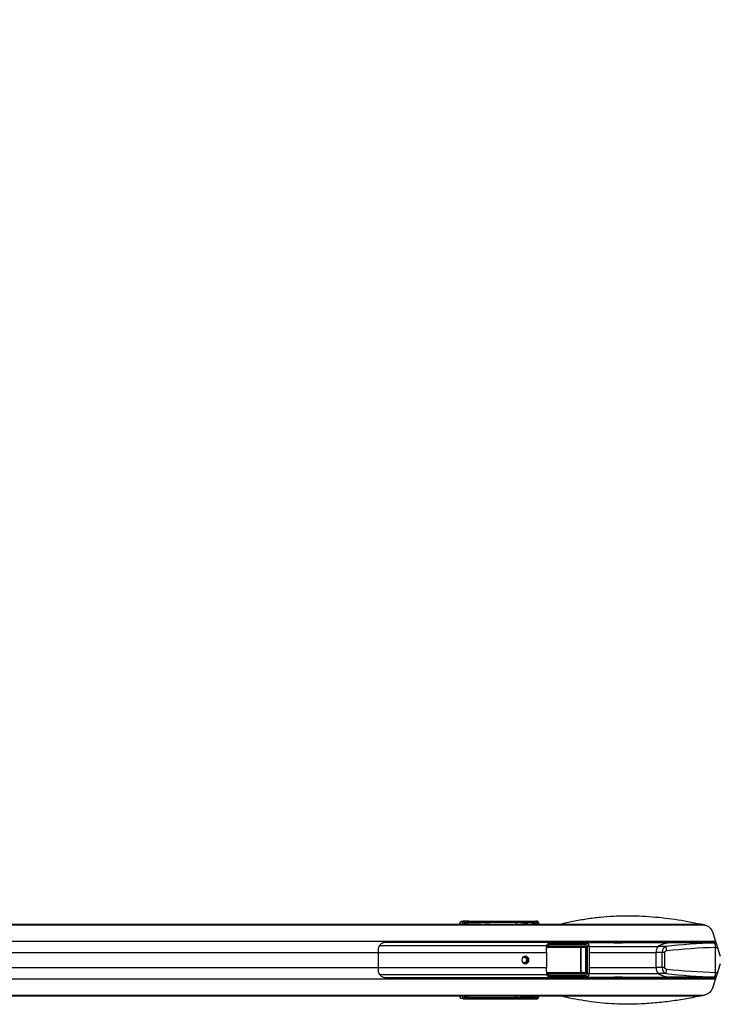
# Paper-space layout '4M DUO Surface plate' of a CAD drawing. Header units: millimetres. Extents: x 20 to 26560, y 40 to 17993.
# Tile 67 of 87: x 10157 to 11090, y 13205 to 14520. Entities that reach past the tile are written whole.
import ezdxf

# ---------------------------------------------------------------- set-up
doc = ezdxf.new("R2010")
doc.units = ezdxf.units.MM
doc.layers.add('COMPONENT_GEOMETRY', color=7, linetype='Continuous')
doc.styles.add('SLDTEXTSTYLE0', font='TXT', dxfattribs={"width": 0.75})
doc.dimstyles.new('SLDDIMSTYLE0', dxfattribs={"dimtxt": 150, "dimasz": 6.604, "dimexe": 0, "dimexo": 0.0625, "dimgap": 37.5, "dimtad": 0, "dimtih": 1, "dimtoh": 1, "dimdec": 0, "dimlfac": 0.5, "dimrnd": 1e-09, "dimzin": 12, "dimdsep": 46, "dimtxsty": 'SLDTEXTSTYLE0', "dimsah": 1, "dimcen": 0.09, "dimadec": 0, "dimazin": 3, "dimtfac": 1, "dimtdec": 0, "dimtofl": 0, "dimtmove": 0, "dimatfit": 3, "dimfxl": 1, "dimfrac": 2, "dimtolj": 1, "dimtzin": 12, "dimarcsym": 0})

# ---------------------------------------------------------------- blocks, each defined once
blk = doc.blocks.new('_D_8')
at = {"layer": 'COMPONENT_GEOMETRY', "color": 7, "ltscale": 2}
for p, q in [((1221.2, 13267), (1221.2, 17923.1)), ((1221.2, 17916.7), (8876.8, 17916.7)), ((16975.8, 17916.7), (9320.1, 17916.7)), ((16975.8, 13267), (16975.8, 17923.1))]:
    blk.add_line(p, q, dxfattribs=at)
for points in [[(1221.2, 17916.7), (1227.8, 17915.7), (1227.8, 17917.8)], [(16975.8, 17916.7), (16969.1, 17917.8), (16969.1, 17915.7)]]:
    blk.add_solid(points, dxfattribs=at)
at = {"layer": 'COMPONENT_GEOMETRY', "color": 7, "ltscale": 2, "insert": (8876.8, 17991), "char_height": 150, "attachment_point": 1, "style": 'SLDTEXTSTYLE0'}
blk.add_mtext('7877', dxfattribs=at)

psp = doc.layouts.new('4M DUO Surface plate')

# ---------------------------------------------------------------- linework, layer by layer
at = {"color": 7, "linetype": 'Continuous', "lineweight": 25, "ltscale": 2}
for p, q in [((10749.24, 13316.14), (10746.19, 13315.72)), ((10746.19, 13315.72), (10749.97, 13315.72)), ((10749.97, 13315.72), (10751.51, 13315.94)), ((10753.43, 13313.94), (10751.89, 13313.72)), ((10820.33, 13314.48), (10756.06, 13314.48)), ((10756.73, 13316.13), (10844.95, 13316.13)), ((10757.07, 13316.43), (10847.12, 13316.43)), ((10831.09, 13313.65), (10820.62, 13314.63)), ((10821.57, 13315.63), (10832.03, 13314.65)), ((10833.55, 13314.65), (10825.9, 13315.52)), ((10826.05, 13315.51), (10825.9, 13315.52)), ((10833.65, 13314.65), (10826.05, 13315.51)), ((10832.03, 13314.65), (10833.55, 13314.65)), ((10833.65, 13314.65), (10833.55, 13314.65)), ((10842.45, 13313.59), (10835.12, 13314.27)), ((10836.24, 13315.26), (10843.39, 13314.59)), ((10844.79, 13314.59), (10839.66, 13315.17)), ((10844.89, 13314.58), (10839.77, 13315.16)), ((10843.39, 13314.59), (10844.79, 13314.59)), ((10844.79, 13314.59), (10844.89, 13314.58)), ((10844.95, 13316.13), (10847.12, 13316.43)), ((9373.78, 13312.43), (10745.42, 13312.43)), ((10745.42, 13312.43), (10751.51, 13312.43)), ((10751.51, 13312.43), (10762.12, 13312.43)), ((10762.12, 13312.43), (10769.43, 13312.43)), ((10767.36, 13312.04), (10784.35, 13311.44)), ((10767.36, 13312.04), (10773.45, 13312.04)), ((10769.43, 13312.43), (10777.96, 13312.43)), ((10773.45, 13312.04), (10783.53, 13311.68)), ((10773.45, 13312.04), (10781.78, 13312.04)), ((10777.96, 13312.43), (10781.01, 13312.43)), ((10781.01, 13312.43), (11066.59, 13312.43)), ((10783.53, 13311.68), (10781.78, 13312.04)), ((10781.78, 13312.04), (10784.83, 13312.04)), ((10787.06, 13311.59), (10784.83, 13312.04)), ((10832.54, 13313.15), (10831.27, 13313.15)), ((10834.03, 13313.15), (10832.54, 13313.15)), ((10834.69, 13312.43), (10834.69, 13313.15)), ((10842.63, 13313.09), (10843.9, 13313.09)), ((10842.63, 13312.7), (10842.63, 13313.09)), ((10842.63, 13312.7), (10843.9, 13312.7)), ((10843.9, 13313.09), (10843.9, 13312.7)), ((10845.27, 13313.09), (10843.9, 13313.09)), ((10843.9, 13312.7), (10845.27, 13312.7)), ((10845.27, 13312.7), (10845.27, 13313.09)), ((10845.93, 13312.7), (10845.93, 13313.09)), ((11082.89, 13300.67), (11092.43, 13269.66)), ((11086.81, 13287.93), (10645.8, 13287.93)), ((10886.55, 13287.46), (10906.47, 13287.49)), ((10913.75, 13286.58), (10906.47, 13287.49)), ((10914.38, 13286.54), (10907.16, 13287.44)), ((10952.04, 13287.43), (10907.25, 13287.43)), ((11027.28, 13287.43), (10972.48, 13287.43)), ((11087.02, 13287.23), (11023.74, 13287.23)), ((10635.67, 13274.28), (10635.67, 13254.58)), ((10860.75, 13274.28), (10860.75, 13254.58)), ((10862.8, 13283.02), (10911.58, 13283.02)), ((10911.9, 13282.02), (10863.11, 13282.02)), ((10913.13, 13284.58), (10864.1, 13284.52)), ((10865.76, 13286.52), (10913.75, 13286.58)), ((10905.64, 13281.45), (10911.9, 13282.02)), ((10906.41, 13248.4), (10906.41, 13280.47)), ((10906.41, 13280.47), (10906.7, 13280.47)), ((10913.42, 13281.08), (10906.7, 13280.47)), ((10906.7, 13280.47), (10906.7, 13248.4)), ((10913.42, 13281.08), (10914.02, 13281.08)), ((10913.42, 13247.79), (10913.42, 13281.08)), ((10914.02, 13281.08), (10914.02, 13247.79)), ((10915.53, 13246.34), (10915.53, 13282.52)), ((10918.19, 13246.34), (10918.19, 13282.52)), ((11007.28, 13254.26), (11007.28, 13274.61)), ((11015.03, 13274.61), (11007.28, 13274.61)), ((11019.83, 13282.43), (11009.63, 13282.43)), ((11018.21, 13274.61), (11015.03, 13274.61)), ((11015.03, 13254.26), (11015.03, 13274.61)), ((11018.21, 13274.61), (11018.21, 13254.26)), ((11086.55, 13247.78), (11086.55, 13281.09)), ((10906.41, 13248.4), (10906.7, 13248.4)), ((10906.7, 13248.4), (10913.42, 13247.79)), ((10913.42, 13247.79), (10914.02, 13247.79)), ((11015.03, 13254.26), (11007.28, 13254.26)), ((11018.21, 13254.26), (11015.03, 13254.26)), ((11092.43, 13259.2), (11082.89, 13228.19)), ((10645.8, 13240.93), (11086.81, 13240.93)), ((10863.74, 13243.67), (10862.3, 13245.39)), ((10911.58, 13245.84), (10862.8, 13245.84)), ((10863.11, 13246.84), (10911.9, 13246.84)), ((10864.1, 13244.34), (10913.13, 13244.28)), ((10913.75, 13242.29), (10865.76, 13242.35)), ((10886.55, 13241.4), (10906.47, 13241.38)), ((10911.9, 13246.84), (10905.64, 13247.41)), ((10906.47, 13241.38), (10913.75, 13242.29)), ((10907.16, 13241.42), (10914.38, 13242.32)), ((10907.25, 13241.43), (10952.04, 13241.43)), ((10972.48, 13241.43), (11027.28, 13241.43)), ((11019.83, 13246.43), (11009.63, 13246.43)), ((11087.02, 13241.63), (11023.74, 13241.63)), ((9718.24, 13216.43), (10752.38, 13216.43)), ((10749.97, 13213.14), (10746.19, 13213.15)), ((10749.24, 13212.72), (10746.19, 13213.15)), ((10751.51, 13212.93), (10749.97, 13213.14)), ((10751.89, 13215.14), (10753.43, 13214.93)), ((10752.38, 13216.43), (10758.45, 13216.43)), ((10756.06, 13214.39), (10820.33, 13214.39)), ((10844.95, 13212.74), (10756.73, 13212.74)), ((10757.07, 13212.43), (10847.12, 13212.43)), ((10758.45, 13216.43), (10776.27, 13216.43)), ((10780.86, 13217.06), (10774.23, 13216.82)), ((10774.23, 13216.82), (10783.14, 13216.82)), ((10776.27, 13216.43), (10779.33, 13216.43)), ((10779.33, 13216.43), (11066.89, 13216.43)), ((10783.14, 13216.82), (10783.58, 13216.91)), ((10820.62, 13214.24), (10831.09, 13215.21)), ((10832.03, 13214.21), (10821.57, 13213.24)), ((10825.9, 13213.35), (10833.55, 13214.21)), ((10825.9, 13213.35), (10826.05, 13213.37)), ((10826.05, 13213.36), (10833.65, 13214.22)), ((10831.27, 13215.71), (10832.54, 13215.71)), ((10833.55, 13214.21), (10832.03, 13214.21)), ((10832.54, 13215.71), (10834.03, 13215.71)), ((10834.69, 13215.71), (10834.69, 13216.43)), ((10835.12, 13214.59), (10842.45, 13215.27)), ((10843.39, 13214.27), (10836.24, 13213.61)), ((10839.66, 13213.69), (10844.79, 13214.27)), ((10839.77, 13213.7), (10844.89, 13214.28)), ((10843.9, 13216.17), (10842.63, 13216.17)), ((10842.63, 13215.77), (10842.63, 13216.17)), ((10843.9, 13215.77), (10842.63, 13215.77)), ((10844.79, 13214.27), (10843.39, 13214.27)), ((10843.9, 13216.17), (10843.9, 13215.77)), ((10845.27, 13216.17), (10843.9, 13216.17)), ((10843.9, 13215.77), (10845.27, 13215.77)), ((10847.12, 13212.43), (10844.95, 13212.74)), ((10845.27, 13215.77), (10845.27, 13216.17)), ((10845.93, 13216.17), (10845.92, 13216.43)), ((10845.93, 13215.77), (10845.93, 13216.17))]:
    psp.add_line(p, q, dxfattribs=at)
at = {"color": 8, "linetype": 'Continuous', "lineweight": 25, "ltscale": 2}
for p, q in [((10753.34, 13312.43), (10753.43, 13313.94)), ((10756.06, 13314.48), (10755.95, 13312.43)), ((10820.52, 13312.43), (10820.33, 13314.48)), ((10820.62, 13314.56), (10820.82, 13312.43)), ((10834.84, 13314.48), (10834.1, 13314.48)), ((10834.99, 13312.43), (10834.83, 13314.19)), ((10835.12, 13314.27), (10835.29, 13312.43)), ((9373.78, 13312.04), (10767.36, 13312.04)), ((9373.78, 13311.33), (11071.68, 13311.33)), ((10784.83, 13312.04), (11068.67, 13312.04)), ((10831.27, 13312.43), (10831.27, 13313.15)), ((10832.54, 13313.15), (10832.54, 13312.43)), ((10834.03, 13312.43), (10834.03, 13313.15)), ((10834.69, 13313.15), (10834.03, 13313.15)), ((10845.27, 13313.09), (10845.93, 13313.09)), ((10845.27, 13312.7), (10845.93, 13312.7)), ((10846.04, 13312.43), (10846.04, 13312.46)), ((9371.16, 13289.73), (11086.25, 13289.73)), ((9455.13, 13274.28), (10635.67, 13274.28)), ((10635.67, 13274.28), (10860.75, 13274.28)), ((10637.65, 13283.59), (10860.83, 13283.59)), ((10905.8, 13280.95), (10860.44, 13280.95)), ((10860.51, 13281.45), (10905.64, 13281.45)), ((10860.93, 13283.33), (10862.3, 13283.48)), ((10918.19, 13282.52), (10915.53, 13282.52)), ((10918.19, 13282.43), (11009.63, 13282.43)), ((10918.19, 13274.61), (11007.28, 13274.61)), ((11085.46, 13287.08), (11087.06, 13287.11)), ((9455.13, 13254.58), (10635.67, 13254.58)), ((10635.67, 13254.58), (10860.75, 13254.58)), ((10860.53, 13247.91), (10905.8, 13247.91)), ((10918.19, 13254.26), (11007.28, 13254.26)), ((9371.16, 13239.13), (11086.25, 13239.13)), ((10637.65, 13245.27), (10860.83, 13245.27)), ((10905.64, 13247.41), (10860.55, 13247.41)), ((10863.13, 13242.54), (10864.76, 13242.76)), ((10918.19, 13246.34), (10915.53, 13246.34)), ((10918.19, 13246.43), (11009.63, 13246.43)), ((11085.46, 13241.78), (11087.06, 13241.75)), ((9373.78, 13217.53), (11071.67, 13217.53)), ((9373.78, 13216.82), (10774.23, 13216.82)), ((10753.43, 13214.93), (10753.34, 13216.43)), ((10755.95, 13216.43), (10756.06, 13214.39)), ((10783.14, 13216.82), (11068.83, 13216.82)), ((10820.33, 13214.39), (10820.52, 13216.43)), ((10820.82, 13216.43), (10820.62, 13214.3)), ((10831.27, 13215.71), (10831.27, 13216.43)), ((10832.54, 13216.43), (10832.54, 13215.71)), ((10833.66, 13214.22), (10833.55, 13214.21)), ((10834.03, 13215.71), (10834.03, 13216.43)), ((10834.69, 13215.71), (10834.03, 13215.71)), ((10834.1, 13214.39), (10834.84, 13214.39)), ((10834.83, 13214.68), (10834.99, 13216.43)), ((10835.29, 13216.43), (10835.12, 13214.59)), ((10844.9, 13214.28), (10844.79, 13214.27)), ((10845.93, 13216.17), (10845.27, 13216.17)), ((10845.93, 13215.77), (10845.27, 13215.77)), ((10846.04, 13216.41), (10846.04, 13216.43))]:
    psp.add_line(p, q, dxfattribs=at)
at = {"color": 7, "linetype": 'Continuous', "lineweight": 25, "ltscale": 2, "flags": 128}
for points in [[(10972.48, 13287.43), (10972.48, 13287.43), (10970.1, 13287.39), (10966.53, 13287.29), (10962.31, 13287.2), (10960.15, 13287.17), (10958.08, 13287.15), (10956.16, 13287.17), (10954.48, 13287.2), (10952.08, 13287.29), (10951.22, 13287.39), (10952.04, 13287.43), (10952.04, 13287.43)], [(10832.56, 13269.43), (10830.77, 13269.05), (10829.24, 13267.97), (10828.22, 13266.35), (10827.87, 13264.43), (10828.22, 13262.52), (10829.24, 13260.9), (10830.77, 13259.81), (10832.56, 13259.43), (10834.36, 13259.81), (10835.89, 13260.9), (10836.9, 13262.52), (10837.26, 13264.43), (10836.9, 13266.35), (10835.89, 13267.97), (10834.36, 13269.05), (10832.56, 13269.43)], [(10962.26, 13241.67), (10962.22, 13241.67), (10958, 13241.57), (10954.43, 13241.47), (10952.04, 13241.43), (10951.22, 13241.47), (10952.08, 13241.57), (10954.49, 13241.67), (10956.17, 13241.7), (10958.09, 13241.71), (10960.16, 13241.7), (10962.32, 13241.67), (10966.54, 13241.57), (10970.11, 13241.47), (10972.48, 13241.43), (10972.48, 13241.43)]]:
    psp.add_lwpolyline(points, dxfattribs=at)
at = {"color": 7, "linetype": 'Continuous', "lineweight": 25, "ltscale": 4}
for centre, radius, start, end in [((10749.91, 13313.74), 1.98, 359.4686, 88.28535), ((10751.45, 13313.96), 1.98, 359.4686, 88.28535), ((10757.84, 13314.73), 1.79, 128.33565, 187.9435), ((10820.22, 13315.32), 0.798, 277.80321, 300.01939), ((10820.23, 13315.35), 0.88, 276.77108, 296.5731), ((10821.53, 13315.78), 0.16, 283.88588, 339.87204), ((10825.85, 13315.69), 0.178, 286.2017, 344.19848), ((10832.07, 13313.67), 0.98, 92.39698, 181.16403), ((10834.73, 13315.06), 0.878, 276.7521, 296.59208), ((10835.02, 13315.81), 1.35, 262.08284, 274.02668), ((10836.16, 13315.46), 0.222, 291.04202, 351.55377), ((10839.57, 13315.39), 0.237, 292.43652, 353.43572), ((10843.43, 13313.61), 0.98, 92.39732, 181.16369), ((10777.95, 13293.4), 19.03, 78.38379, 89.95818), ((10781, 13293.4), 19.03, 78.38419, 89.95814), ((11027.42, 13253.1), 34.31, 84.2865, 121.22725), ((11028.23, 13250.9), 36.61, 97.05664, 120.53557), ((11076.85, 13286.93), 1, 90, 162.5424), ((10680.1, 13274.34), 44.43, 172.77266, 180.08087), ((10801.73, 13274.32), 59.02, 359.96525, 5.46094), ((10863.2, 13283.03), 1.01, 153.6988, 264.83558), ((10863.85, 13284.68), 1.97, 217.77888, 237.62604), ((10863.88, 13282.81), 1.1, 169.0045, 225.91795), ((10865.19, 13285.52), 1.48, 192.57301, 222.55847), ((10864.93, 13285.51), 0.618, 71.59663, 105.30874), ((10905.26, 13281.06), 0.549, 348.99655, 45.9259), ((10912.66, 13282.81), 1.1, 169.02597, 225.89648), ((10915.29, 13285), 2.2, 134.18603, 191.03946), ((11017.32, 13275.86), 10.11, 139.47064, 187.12658), ((11006.39, 13276.07), 14.88, 1.91596, 25.34034), ((11075.24, 13282.13), 11.36, 354.71614, 25.81369), ((10830.94, 13264.61), 3.27, 356.85425, 143.36472), ((10830.95, 13264.22), 3.26, 216.09238, 3.68864), ((10830.62, 13264.43), 5.05, 282.88214, 77.11786), ((10680.1, 13254.52), 44.43, 179.91913, 187.22734), ((10801.73, 13254.55), 59.02, 354.53906, 0.03475), ((10905.26, 13247.81), 0.549, 314.0741, 11.00345), ((11017.32, 13253), 10.11, 172.87342, 220.52936), ((11006.39, 13252.8), 14.88, 334.65966, 358.08404), ((11075.24, 13246.73), 11.36, 334.18631, 5.28386), ((10863.2, 13245.84), 1.01, 95.16442, 206.3012), ((10863.85, 13244.18), 1.97, 122.37396, 142.22112), ((10863.88, 13246.05), 1.1, 134.08205, 190.9955), ((10865.19, 13243.34), 1.48, 137.44153, 167.42699), ((10864.93, 13243.36), 0.618, 254.69126, 288.40337), ((10912.66, 13246.05), 1.1, 134.10352, 190.97403), ((10915.29, 13243.86), 2.2, 168.96054, 225.81397), ((11027.48, 13276.05), 34.58, 238.92208, 275.56417), ((11028.23, 13277.96), 36.61, 239.46443, 262.94336), ((11076.85, 13241.93), 1, 197.4576, 270), ((10749.91, 13215.12), 1.98, 271.71465, 0.5314), ((10751.45, 13214.91), 1.98, 271.71465, 0.5314), ((10757.84, 13214.14), 1.79, 172.0565, 231.66435), ((10776.26, 13235.46), 19.02, 270.04046, 281.48348), ((10779.31, 13235.46), 19.03, 270.04198, 281.61605), ((10820.23, 13213.51), 0.88, 63.4269, 83.22892), ((10820.22, 13213.54), 0.798, 59.98061, 82.19679), ((10821.53, 13213.08), 0.16, 20.12796, 76.11412), ((10825.85, 13213.18), 0.178, 15.80152, 73.7983), ((10832.07, 13215.19), 0.98, 178.83597, 267.60302), ((10834.73, 13213.8), 0.878, 63.40792, 83.2479), ((10835.02, 13213.05), 1.35, 85.97332, 97.91716), ((10836.16, 13213.4), 0.222, 8.44623, 68.95798), ((10839.57, 13213.47), 0.237, 6.56428, 67.56348), ((10843.43, 13215.25), 0.98, 178.83631, 267.60268)]:
    psp.add_arc(centre, radius, start, end, dxfattribs=at)
at = {"color": 8, "linetype": 'Continuous', "lineweight": 25, "ltscale": 4}
for centre, radius, start, end in [((10845.98, 13314.8), 1.69, 127.70679, 184.87126), ((10846.08, 13300.79), 11.67, 86.23887, 90.16744), ((10845.98, 13214.07), 1.69, 175.12874, 232.29321), ((10846.08, 13228.08), 11.67, 269.83256, 273.76113)]:
    psp.add_arc(centre, radius, start, end, dxfattribs=at)
at = {"color": 7, "linetype": 'Continuous', "lineweight": 25, "ltscale": 4}
for centre, major_axis, ratio, start_param, end_param in [((10746.28, 13309.72), (0, 6), 0.329044, 0.0460032, 1.1020644), ((10754.91, 13316.15), (6.02, 0.1), 0.0438683, 1.2026755, 2.7982216), ((10755.29, 13315.94), (4.01, 0.07), 0.0438683, 1.2026755, 2.7982216), ((10755.32, 13313.94), (2.01, 0.2), 0.2463656, 1.1666433, 2.7621894), ((10818.91, 13314.13), (0, 2), 0.7249373, 4.8869219, 4.9129515), ((10819.37, 13314.13), (0, 2.5), 0.5094159, 4.8869219, 4.9129515), ((10905.83, 13313.63), (102.89, -2.5), 0.000851, 3.7529955, 3.8228293), ((10905.83, 13314.13), (102.88, -2), 0.0006477, 3.7547002, 3.8245341), ((10831.08, 13313.15), (0, 0.5), 0.3748842, 4.712389, 6.2482787), ((10832.01, 13313.15), (0, 1.5), 0.3530081, 4.712389, 6.2482787), ((10833.54, 13313.15), (0, 1.5), 0.331132, 4.712389, 6.2482787), ((10836.74, 13314.14), (1.89, -0.39), 0.7725181, 3.1768517, 3.3708524), ((10836.57, 13314.23), (1.44, -0.27), 0.6765813, 3.1734547, 3.3674555), ((10905.83, 13313.63), (102.89, -2.5), 0.000851, 3.9697232, 4.0138722), ((10905.83, 13314.13), (102.88, -2), 0.0006477, 3.9714279, 4.015577), ((10842.44, 13313.09), (0, 0.5), 0.3748842, 4.712389, 6.2482787), ((10843.37, 13313.09), (0, 1.5), 0.3530081, 4.712389, 6.2482787), ((10844.78, 13313.09), (0, 1.5), 0.331132, 4.712389, 6.2482787), ((10844.87, 13312.11), (0.66, 3.97), 0.9330368, 4.8662644, 6.4382167), ((10846.89, 13312.4), (1.39, 3.83), 0.9087028, 5.0293137, 6.601266), ((10745.42, 13152.43), (314.54, 0), 0.5086844, 1.5009832, 1.5707963), ((10751.51, 13152.43), (314.54, 0), 0.5086844, 1.5009832, 1.5707963), ((10784.78, 13311.59), (2.43, -0.06), 0.0656707, 4.5384798, 6.6338819), ((10912.02, 13289.32), (271.11, 0.5), 0.0067028, 4.5403403, 4.618317), ((10906.6, 13283.48), (4.67, -0.39), 0.8533212, 1.5240543, 1.67075), ((10786.39, 13273.45), (108.08, 10.9), 0.0107574, 0.7803678, 0.819571), ((10870.03, 13279.93), (8.15, 0), 0.8203977, 2.3851365, 2.6615065), ((10905.61, 13280.45), (1.09, 0.06), 0.9160484, 6.2417864, 7.7829004), ((10905.78, 13280.45), (0.627, 0.041), 0.795855, 6.2317199, 7.7728339), ((10911.51, 13281.02), (2.51, 0.16), 0.795855, 6.2317199, 7.7728339), ((10911.84, 13281.02), (1.58, 0.11), 0.6303761, 6.2305496, 7.7716635), ((10913.19, 13282.58), (2.33, -0.2), 0.8533212, 0.0718482, 1.67075), ((10913.85, 13282.58), (4.24, -0.29), 0.9399619, 0.0584468, 1.6573486), ((11021.09, 13274.61), (0, 8), 0.7574086, 0.2090536, 1.5707963), ((11022.05, 13274.61), (3.84, 0), 0.5212373, 1.77985, 3.1415927), ((11109.34, 13057.78), (431.3, 0), 0.5324632, 1.6261864, 1.77985), ((11110.3, 13057.78), (429.08, 0), 0.5212373, 1.6261864, 1.77985), ((10905.61, 13248.41), (1.09, -0.06), 0.9160484, 4.7834702, 6.3245842), ((10905.78, 13248.41), (0.627, -0.041), 0.795855, 4.7935367, 6.3346507), ((10911.51, 13247.85), (2.51, -0.16), 0.795855, 4.7935367, 6.3346507), ((10911.84, 13247.85), (1.58, -0.11), 0.6303761, 4.7947071, 6.3358211), ((11021.09, 13254.26), (0, 8), 0.7574086, 1.5707963, 2.932539), ((11022.05, 13254.26), (3.84, 0), 0.5212373, 3.1415927, 4.5033353), ((11110.3, 13471.08), (429.08, 0), 0.5212373, 4.5033353, 4.6569989), ((10786.39, 13255.41), (108.08, -10.9), 0.0107574, 5.4636143, 5.5028175), ((10870.03, 13248.93), (8.15, 0), 0.8203977, 3.6216788, 3.8980488), ((10912.02, 13239.55), (271.11, -0.5), 0.0067028, 1.6648683, 1.742867), ((10906.6, 13245.38), (4.67, 0.39), 0.8533212, 4.6124353, 4.759131), ((10913.19, 13246.29), (2.33, 0.2), 0.8533212, 4.6124353, 6.2113371), ((10913.85, 13246.29), (4.24, 0.29), 0.9399619, 4.6258368, 6.2247385), ((11109.34, 13471.08), (431.3, 0), 0.5324632, 4.5033353, 4.6569989), ((10746.28, 13219.14), (0, 6), 0.329044, 2.0395283, 3.0955894), ((10754.91, 13212.71), (6.02, -0.1), 0.0438683, 3.4849637, 5.0805098), ((10755.29, 13212.92), (4.01, -0.07), 0.0438683, 3.4849637, 5.0805098), ((10752.38, 13376.43), (313.29, 0), 0.5107163, 4.712389, 4.7822022), ((10755.32, 13214.92), (2.01, -0.2), 0.2463656, 3.5209959, 5.116542), ((10758.45, 13376.43), (313.29, 0), 0.5107163, 4.712389, 4.7813953), ((10781.29, 13216.91), (2.43, 0.06), 0.0656707, 5.9324887, 8.0299865), ((10818.91, 13214.73), (0, 2), 0.7249373, 4.5118264, 4.5378561), ((10819.37, 13214.73), (0, 2.5), 0.5094159, 4.5118264, 4.5378561), ((10905.83, 13215.23), (102.89, 2.5), 0.000851, 2.460356, 2.5301898), ((10905.83, 13214.73), (102.88, 2), 0.0006477, 2.4586512, 2.5284851), ((10831.08, 13215.71), (0, 0.5), 0.3748842, 3.1764992, 4.712389), ((10832.01, 13215.71), (0, 1.5), 0.3530081, 3.1764992, 4.712389), ((10833.54, 13215.71), (0, 1.5), 0.331132, 3.1764992, 4.712389), ((10836.74, 13214.73), (1.89, 0.39), 0.7725181, 2.9123329, 3.1063336), ((10836.57, 13214.64), (1.44, 0.27), 0.6765813, 2.9157299, 3.1097306), ((10905.83, 13215.23), (102.89, 2.5), 0.000851, 2.2693131, 2.3134621), ((10905.83, 13214.73), (102.88, 2), 0.0006477, 2.2676083, 2.3117574), ((10842.44, 13215.77), (0, 0.5), 0.3748842, 3.1764992, 4.712389), ((10843.37, 13215.77), (0, 1.5), 0.3530081, 3.1764992, 4.712389), ((10844.78, 13215.77), (0, 1.5), 0.331132, 3.1764992, 4.712389), ((10844.87, 13216.75), (-0.66, 3.97), 0.9330368, 2.9865613, 4.5585136), ((10846.89, 13216.47), (-1.39, 3.83), 0.9087028, 2.823512, 4.3954643)]:
    psp.add_ellipse(centre, major_axis=major_axis, ratio=ratio, start_param=start_param, end_param=end_param, dxfattribs=at)
at = {"color": 8, "linetype": 'Continuous', "lineweight": 25, "ltscale": 4}
for centre, major_axis, ratio, start_param, end_param in [((10750.06, 13309.73), (0, 6), 0.3289741, 0.0458675, 1.1028008), ((10751.95, 13309.73), (0, 4), 0.329044, 0.0460032, 0.8278434), ((10842.44, 13312.7), (0, 0.5), 0.3748842, 4.158029, 4.712389), ((10844.17, 13312.46), (0.69, 1.92), 0.9087028, 5.0293137, 5.3492569), ((10892.65, 13284.2), (44.82, -4.52), 0.0108834, 4.0102169, 4.0699668), ((10892.65, 13244.66), (44.82, 4.52), 0.0108834, 2.2132186, 2.2729684), ((10750.06, 13219.14), (0, 6), 0.3289741, 2.0387919, 3.0957251), ((10751.95, 13219.14), (0, 4), 0.329044, 2.3137493, 3.0955894), ((10842.44, 13216.17), (0, 0.5), 0.3748842, 4.712389, 5.266749), ((10844.17, 13216.4), (-0.69, 1.92), 0.9087028, 4.0747444, 4.3954643)]:
    psp.add_ellipse(centre, major_axis=major_axis, ratio=ratio, start_param=start_param, end_param=end_param, dxfattribs=at)
at = {"color": 8, "linetype": 'Continuous', "lineweight": 25, "ltscale": 2}
for points, knots in [([(12542.93, 13689.14), (12483.47, 13748.54), (12339.25, 13892.64), (12110.34, 14121.51), (11856.12, 14375.67), (11601.92, 14629.85), (11049.43, 15182.29), (10581.69, 15650.03), (10198.68, 16033.03)], [0, 0, 0, 0, 0.07606189, 0.18450171, 0.29294151, 0.4013813, 0.50982108, 1, 1, 1, 1]), ([(10826.02, 13315.64), (10826.09, 13315.64), (10826.44, 13315.62), (10826.84, 13315.56), (10827.12, 13315.41), (10827.17, 13315.38)], [0, 0, 0, 0, 0.160891, 0.8481471, 1, 1, 1, 1]), ([(10839.8, 13315.36), (10839.87, 13315.36), (10840.22, 13315.34), (10840.67, 13315.26), (10840.99, 13315.07), (10841.08, 13315.02)], [0, 0, 0, 0, 0.1385742, 0.7580429, 1, 1, 1, 1]), ([(10864.76, 13286.1), (10864.39, 13286.15), (10863.84, 13286.23), (10863.3, 13286.3), (10863.13, 13286.33)], [0, 0, 0, 0, 0.6759301, 1, 1, 1, 1]), ([(11086.55, 13281.09), (11087.24, 13281.12), (11088.04, 13281.17), (11088.78, 13281.17), (11088.89, 13281.17)], [0, 0, 0, 0, 0.85268546, 1, 1, 1, 1]), ([(11086.55, 13247.78), (11087.24, 13247.74), (11088.04, 13247.7), (11088.78, 13247.7), (11088.89, 13247.7)], [0, 0, 0, 0, 0.85268546, 1, 1, 1, 1]), ([(10862.3, 13245.39), (10862.04, 13245.42), (10861.59, 13245.46), (10861.14, 13245.51), (10860.93, 13245.53)], [0, 0, 0, 0, 0.5543925, 1, 1, 1, 1]), ([(10827.07, 13213.47), (10826.95, 13213.41), (10826.63, 13213.26), (10826.25, 13213.24), (10826.02, 13213.22)], [0, 0, 0, 0, 0.3996304, 1, 1, 1, 1]), ([(10841.06, 13213.85), (10840.87, 13213.75), (10840.49, 13213.55), (10840.03, 13213.52), (10839.8, 13213.5)], [0, 0, 0, 0, 0.4926624, 1, 1, 1, 1])]:
    psp.add_open_spline(points, degree=3, knots=knots, dxfattribs=at)
at = {"color": 7, "linetype": 'Continuous', "lineweight": 25, "ltscale": 2}
for points, knots in [([(10820.33, 13314.53), (10820.32, 13314.55), (10820.3, 13314.71), (10820.33, 13314.98), (10820.49, 13315.29), (10820.72, 13315.51), (10821.01, 13315.65), (10821.35, 13315.72), (10821.57, 13315.73), (10821.69, 13315.73)], [0, 0, 0, 0, 0.032415, 0.2220962, 0.3812006, 0.5433765, 0.6728425, 0.8347704, 1, 1, 1, 1]), ([(10821.57, 13315.63), (10821.49, 13315.63), (10821.35, 13315.63), (10821.16, 13315.59), (10821.02, 13315.54), (10820.95, 13315.5), (10820.82, 13315.4), (10820.7, 13315.26), (10820.61, 13315), (10820.6, 13314.78), (10820.61, 13314.65), (10820.62, 13314.63)], [0, 0, 0, 0, 0.1655411, 0.2836008, 0.3149419, 0.4135474, 0.4333875, 0.592861, 0.7604044, 0.9651782, 1, 1, 1, 1]), ([(10834.69, 13313.15), (10834.69, 13313.26), (10834.68, 13313.55), (10834.58, 13313.94), (10834.35, 13314.31), (10834.03, 13314.56), (10833.78, 13314.62), (10833.65, 13314.65)], [0, 0, 0, 0, 0.1527643, 0.4217174, 0.6268043, 0.8024272, 1, 1, 1, 1]), ([(10834.84, 13314.48), (10834.87, 13314.6), (10834.94, 13314.83), (10835.19, 13315.11), (10835.52, 13315.3), (10835.93, 13315.42), (10836.22, 13315.43), (10836.38, 13315.43)], [0, 0, 0, 0, 0.1837297, 0.3577397, 0.5458987, 0.7461779, 1, 1, 1, 1]), ([(10836.24, 13315.26), (10836.12, 13315.26), (10835.92, 13315.25), (10835.6, 13315.16), (10835.36, 13314.99), (10835.19, 13314.75), (10835.14, 13314.57), (10835.12, 13314.47)], [0, 0, 0, 0, 0.2617498, 0.4547899, 0.6342585, 0.8078478, 1, 1, 1, 1]), ([(10845.93, 13313.09), (10845.93, 13313.2), (10845.92, 13313.49), (10845.82, 13313.88), (10845.59, 13314.25), (10845.28, 13314.5), (10845.03, 13314.55), (10844.89, 13314.58)], [0, 0, 0, 0, 0.15275733, 0.4217029, 0.62678578, 0.8023797, 1, 1, 1, 1]), ([(10879.11, 13312.43), (10884.68, 13313.7), (10896.37, 13316.36), (10914.3, 13319.52), (10932.39, 13321.83), (10950.06, 13323.12), (10967.3, 13323.58), (10984.54, 13323.28), (11007.7, 13321.89), (11036.69, 13318.56), (11059.58, 13313.92), (11071.04, 13311.6)], [0, 0, 0, 0, 0.0872846, 0.1832475, 0.2792002, 0.3679284, 0.456661, 0.5460315, 0.6354047, 0.8173062, 1, 1, 1, 1]), ([(10762.12, 13312.43), (10762.44, 13312.43), (10763.07, 13312.43), (10764.38, 13312.42), (10765.77, 13312.41), (10767.11, 13312.41), (10768.26, 13312.41), (10769.08, 13312.42), (10769.43, 13312.43), (10769.43, 13312.43), (10769.43, 13312.43)], [0, 0, 0, 0, 0.13359457, 0.26719391, 0.40080998, 0.53441991, 0.66801098, 0.80162012, 0.93522467, 1, 1, 1, 1]), ([(10845.91, 13312.43), (10845.92, 13312.47), (10845.93, 13312.56), (10845.93, 13312.65), (10845.93, 13312.7)], [0, 0, 0, 0, 0.4666402, 1, 1, 1, 1]), ([(11071.04, 13311.6), (11072.88, 13310.98), (11076.56, 13309.74), (11080.76, 13305.74), (11082.22, 13302.27), (11082.89, 13300.67)], [0, 0, 0, 0, 0.3497045, 0.6996757, 1, 1, 1, 1]), ([(10645.8, 13287.93), (10645.29, 13287.9), (10644.1, 13287.83), (10641.78, 13287.1), (10639.26, 13285.62), (10636.9, 13283.18), (10636.31, 13281), (10636.02, 13279.93)], [0, 0, 0, 0, 0.1096225, 0.2567212, 0.4997877, 0.7551764, 1, 1, 1, 1]), ([(10868.44, 13287.93), (10868.43, 13287.93), (10867.82, 13287.93), (10866.26, 13287.8), (10864.08, 13287.09), (10862.3, 13285.86), (10861.26, 13284.65), (10860.97, 13283.92), (10860.83, 13283.59)], [0, 0, 0, 0, 0.0026711, 0.1953578, 0.507163, 0.7219628, 0.8748685, 1, 1, 1, 1]), ([(10952.04, 13287.43), (10952.74, 13287.42), (10954.14, 13287.41), (10957.87, 13287.3), (10960.79, 13287.21), (10962.25, 13287.19), (10962.26, 13287.19)], [0, 0, 0, 0, 0.3344957, 0.667014, 0.9964356, 1, 1, 1, 1]), ([(10860.83, 13283.59), (10860.64, 13282.75), (10860.37, 13281.59), (10860.46, 13280.3), (10860.49, 13279.93)], [0, 0, 0, 0, 0.720131, 1, 1, 1, 1]), ([(10862.3, 13283.48), (10862.53, 13283.82), (10862.95, 13284.44), (10863.5, 13284.96), (10863.74, 13285.2)], [0, 0, 0, 0, 0.5447129, 1, 1, 1, 1]), ([(10863.74, 13285.2), (10863.95, 13285.38), (10864.23, 13285.63), (10864.58, 13285.94), (10864.71, 13286.05), (10864.76, 13286.1)], [0, 0, 0, 0, 0.59274287, 0.81577077, 1, 1, 1, 1]), ([(10865.12, 13286.09), (10865.06, 13286.01), (10864.92, 13285.82), (10864.62, 13285.38), (10864.33, 13284.92), (10864.15, 13284.6), (10864.1, 13284.52)], [0, 0, 0, 0, 0.2056144, 0.4344397, 0.8552781, 1, 1, 1, 1]), ([(10865.76, 13286.52), (10865.76, 13286.52), (10865.61, 13286.51), (10865.25, 13286.45), (10864.94, 13286.23), (10864.76, 13286.1)], [0, 0, 0, 0, 0.0107694, 0.4125852, 1, 1, 1, 1]), ([(10865.76, 13286.52), (10865.76, 13286.52), (10865.67, 13286.51), (10865.43, 13286.44), (10865.24, 13286.22), (10865.12, 13286.09)], [0, 0, 0, 0, 0.0107733, 0.4125977, 1, 1, 1, 1]), ([(10636.02, 13248.93), (10636.26, 13248), (10636.72, 13246.14), (10638.66, 13243.78), (10640.95, 13242.17), (10643.23, 13241.28), (10644.77, 13240.96), (10645.55, 13240.94), (10645.8, 13240.93)], [0, 0, 0, 0, 0.2129318, 0.4246063, 0.676775, 0.8300269, 0.9444912, 1, 1, 1, 1]), ([(10860.49, 13248.93), (10860.46, 13248), (10860.43, 13246.71), (10860.75, 13245.59), (10860.83, 13245.27)], [0, 0, 0, 0, 0.7198633, 1, 1, 1, 1]), ([(10860.83, 13245.27), (10860.97, 13244.94), (10861.26, 13244.21), (10862.3, 13243.01), (10864.08, 13241.77), (10866.26, 13241.07), (10867.82, 13240.93), (10868.43, 13240.93), (10868.44, 13240.93)], [0, 0, 0, 0, 0.1251315, 0.2780372, 0.492837, 0.8046422, 0.9973289, 1, 1, 1, 1]), ([(10864.76, 13242.76), (10864.71, 13242.81), (10864.58, 13242.93), (10864.23, 13243.23), (10863.95, 13243.48), (10863.74, 13243.67)], [0, 0, 0, 0, 0.18422923, 0.40725713, 1, 1, 1, 1]), ([(10864.1, 13244.34), (10864.24, 13244.1), (10864.44, 13243.77), (10864.72, 13243.34), (10864.92, 13243.05), (10865.06, 13242.86), (10865.12, 13242.77)], [0, 0, 0, 0, 0.4255215, 0.5656059, 0.7944072, 1, 1, 1, 1]), ([(10865.76, 13242.35), (10865.76, 13242.35), (10865.61, 13242.35), (10865.25, 13242.42), (10864.94, 13242.63), (10864.76, 13242.76)], [0, 0, 0, 0, 0.0107684, 0.4231472, 1, 1, 1, 1]), ([(10865.76, 13242.35), (10865.76, 13242.35), (10865.66, 13242.35), (10865.43, 13242.42), (10865.23, 13242.64), (10865.12, 13242.77)], [0, 0, 0, 0, 0.0107723, 0.4232311, 1, 1, 1, 1]), ([(11082.89, 13228.19), (11082.16, 13226.48), (11080.7, 13223.06), (11076.49, 13219.11), (11072.92, 13217.9), (11071.04, 13217.27)], [0, 0, 0, 0, 0.3219103, 0.6431262, 1, 1, 1, 1]), ([(10821.69, 13213.14), (10821.57, 13213.14), (10821.36, 13213.14), (10821.04, 13213.2), (10820.75, 13213.33), (10820.5, 13213.55), (10820.39, 13213.77), (10820.31, 13214.03), (10820.32, 13214.19), (10820.33, 13214.34)], [0, 0, 0, 0, 0.16772557, 0.30939742, 0.44209609, 0.59733336, 0.76920132, 0.80020049, 1, 1, 1, 1]), ([(10820.62, 13214.24), (10820.61, 13214.12), (10820.59, 13213.88), (10820.7, 13213.6), (10820.87, 13213.41), (10821.01, 13213.33), (10821.14, 13213.28), (10821.23, 13213.26), (10821.39, 13213.24), (10821.49, 13213.24), (10821.57, 13213.24)], [0, 0, 0, 0, 0.2158363, 0.4289396, 0.5802495, 0.6861915, 0.7010906, 0.8133986, 0.8319276, 1, 1, 1, 1]), ([(10833.65, 13214.22), (10833.79, 13214.25), (10834.02, 13214.3), (10834.29, 13214.51), (10834.47, 13214.75), (10834.61, 13215.04), (10834.68, 13215.37), (10834.69, 13215.61), (10834.69, 13215.71)], [0, 0, 0, 0, 0.1995064, 0.3513327, 0.4944229, 0.6464225, 0.8527043, 1, 1, 1, 1]), ([(10836.38, 13213.43), (10836.26, 13213.43), (10836.02, 13213.44), (10835.63, 13213.52), (10835.25, 13213.7), (10834.96, 13214), (10834.88, 13214.26), (10834.84, 13214.39)], [0, 0, 0, 0, 0.1897137, 0.3879703, 0.5975537, 0.8043837, 1, 1, 1, 1]), ([(10835.12, 13214.4), (10835.14, 13214.29), (10835.19, 13214.1), (10835.32, 13213.93), (10835.46, 13213.8), (10835.57, 13213.73), (10835.76, 13213.66), (10835.98, 13213.61), (10836.15, 13213.61), (10836.24, 13213.61)], [0, 0, 0, 0, 0.2040153, 0.3683477, 0.4089532, 0.5625535, 0.6085281, 0.8026954, 1, 1, 1, 1]), ([(10844.89, 13214.28), (10845.03, 13214.31), (10845.26, 13214.36), (10845.53, 13214.57), (10845.72, 13214.81), (10845.85, 13215.11), (10845.92, 13215.43), (10845.93, 13215.67), (10845.93, 13215.77)], [0, 0, 0, 0, 0.1995593, 0.3513391, 0.4944343, 0.6464464, 0.8526928, 1, 1, 1, 1]), ([(11071.04, 13217.27), (11064.17, 13215.83), (11050.43, 13212.94), (11029.55, 13209.62), (11008.48, 13207.13), (10983.84, 13205.4), (10960.87, 13205.23), (10939.69, 13206.43), (10923.67, 13208.05), (10907.6, 13210.5), (10892.96, 13213.18), (10883.78, 13215.47), (10879.92, 13216.43)], [0, 0, 0, 0, 0.1101273, 0.2202497, 0.3310537, 0.441851, 0.605853, 0.6883818, 0.7709081, 0.8550104, 0.9391205, 1, 1, 1, 1])]:
    psp.add_open_spline(points, degree=3, knots=knots, dxfattribs=at)

# ---------------------------------------------------------------- dimensions: what is measured, and where the dimension line sits
at = {"layer": 'COMPONENT_GEOMETRY', "color": 7, "ltscale": 2}
dim = psp.add_linear_dim(base=(16975.75, 17916.75), p1=(1221.17, 13264.43), p2=(16975.75, 13264.43), angle=0, dimstyle='SLDDIMSTYLE0', dxfattribs=at)
dim.commit()
dim.dimension.update_dxf_attribs({"geometry": '_D_8', "text_midpoint": (9098.46, 17916.75), "dimtype": 160})

doc.saveas('drawing.dxf')
